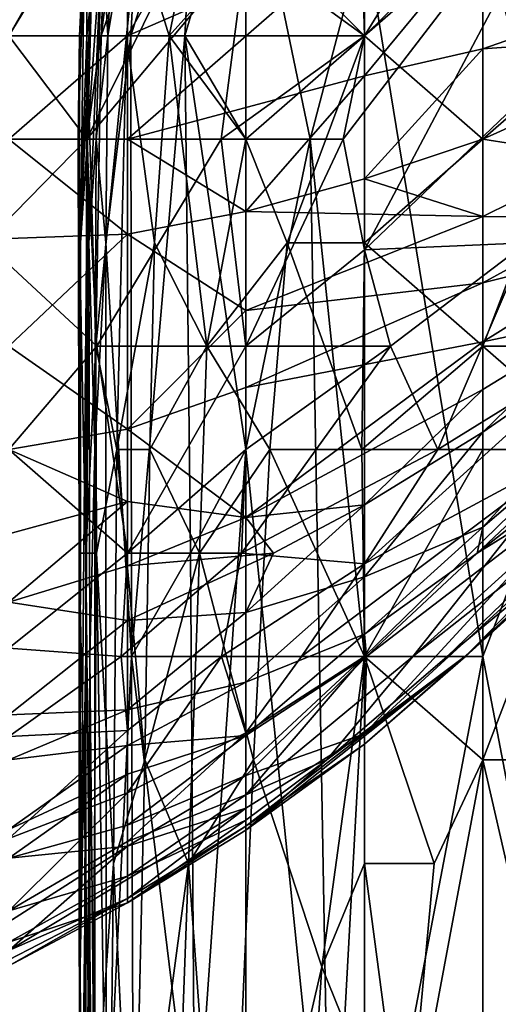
# Model space of a CAD drawing. Extents: x -161 to 11, y -10 to 160.
# Tile 89 of 256: x -1.0184 to -1.0004, y 0.1047 to 0.1418. Entities that reach past the tile are written whole.
import ezdxf

# ---------------------------------------------------------------- set-up
doc = ezdxf.new("R2010")
doc.units = 0

msp = doc.modelspace()

# ---------------------------------------------------------------- linework, layer by layer
for points in [[(-1.005416, 0.141224, 0.694248), (-0.995792, 0.156849, 0.69805), (-1.009887, 0.144478, 0.705862)], [(-0.996475, 0.150034, 0.690237), (-0.995792, 0.156849, 0.69805), (-1.005416, 0.141224, 0.694248)], [(-1.008208, 0.152943, 0.713675), (-1.015888, 0.137318, 0.705862), (-1.009887, 0.144478, 0.705862)], [(-1.015888, 0.137318, 0.705862), (-1.008208, 0.152943, 0.713675), (-1.014359, 0.148584, 0.717581)], [(-1.006221, 0.137318, 0.690237), (-0.996475, 0.150034, 0.690237), (-1.005416, 0.141224, 0.694248)], [(-0.996475, 0.150034, 0.690237), (-1.006221, 0.137318, 0.690237), (-1.005416, 0.133142, 0.682425)], [(-0.996475, 0.150034, 0.690237), (-1.005416, 0.133142, 0.682425), (-0.996965, 0.141224, 0.678519)], [(-1.014359, 0.149037, 0.543551), (-1.01883, 0.141224, 0.548389), (-1.023301, 0.149037, 0.54601)], [(-1.01883, 0.149037, 0.724142), (-1.01883, 0.141224, 0.714856), (-1.014359, 0.148584, 0.717581)], [(-1.01883, 0.141224, 0.548389), (-1.014359, 0.149037, 0.543551), (-1.014359, 0.141224, 0.547827)], [(-1.015895, 0.141224, 0.338675), (-1.015352, 0.141224, 0.342581), (-1.015019, 0.149037, 0.338675)], [(-1.015876, 0.14513, 0.334769), (-1.015895, 0.141224, 0.338675), (-1.015019, 0.149037, 0.338675)], [(-1.015352, 0.141224, 0.342581), (-1.013988, 0.14513, 0.346487), (-1.014359, 0.149037, 0.342419)], [(-1.014359, 0.149037, 0.342419), (-1.015019, 0.149037, 0.338675), (-1.015352, 0.141224, 0.342581)], [(-1.015095, 0.141224, 0.280081), (-1.015311, 0.14513, 0.283987), (-1.014685, 0.149037, 0.280081)], [(-1.014685, 0.149037, 0.280081), (-1.013813, 0.149037, 0.276175), (-1.015095, 0.141224, 0.280081)], [(-1.013813, 0.149037, 0.276175), (-1.014226, 0.141224, 0.276175), (-1.015095, 0.141224, 0.280081)], [(-1.005416, 0.14513, 0.545143), (-1.014359, 0.141224, 0.547827), (-1.009887, 0.149037, 0.542712)], [(-1.009887, 0.149037, 0.542712), (-1.014359, 0.141224, 0.547827), (-1.014359, 0.149037, 0.543551)], [(-1.013813, 0.149037, 0.276175), (-1.011772, 0.149037, 0.272269), (-1.014226, 0.141224, 0.276175)], [(-1.011772, 0.149037, 0.272269), (-1.012193, 0.141224, 0.272269), (-1.014226, 0.141224, 0.276175)], [(-1.012193, 0.141224, 0.272269), (-1.011772, 0.149037, 0.272269), (-1.009887, 0.149037, 0.270293)], [(-1.009887, 0.137318, 0.269948), (-1.012193, 0.141224, 0.272269), (-1.009887, 0.149037, 0.270293)], [(-1.007463, 0.137318, 0.268362), (-1.009887, 0.137318, 0.269948), (-1.009887, 0.149037, 0.270293)], [(-1.009887, 0.149037, 0.270293), (-1.005416, 0.14513, 0.267346), (-1.007463, 0.137318, 0.268362)], [(-0.992004, 0.149037, 0.364931), (-1.000946, 0.14513, 0.361712), (-0.996475, 0.141224, 0.365656)], [(-1.000946, 0.14513, 0.266052), (-0.996475, 0.149037, 0.265619), (-0.996475, 0.129505, 0.265752)], [(-1.015888, 0.137318, 0.705862), (-1.014359, 0.148584, 0.717581), (-1.01883, 0.141224, 0.714856)], [(-1.015985, 0.14513, 0.32305), (-1.016213, 0.137318, 0.326956), (-1.016163, 0.141224, 0.330862)], [(-1.016127, 0.133412, 0.319144), (-1.016213, 0.137318, 0.326956), (-1.015985, 0.14513, 0.32305)], [(-1.015895, 0.141224, 0.338675), (-1.015876, 0.14513, 0.334769), (-1.016163, 0.141224, 0.330862)], [(-1.015985, 0.14513, 0.32305), (-1.016163, 0.141224, 0.330862), (-1.015876, 0.14513, 0.334769)], [(-1.015656, 0.14513, 0.299612), (-1.016127, 0.133412, 0.319144), (-1.015985, 0.14513, 0.32305)], [(-1.015656, 0.14513, 0.299612), (-1.015871, 0.137318, 0.299612), (-1.016127, 0.133412, 0.319144)], [(-1.015311, 0.14513, 0.283987), (-1.015871, 0.137318, 0.299612), (-1.015656, 0.14513, 0.299612)], [(-1.015871, 0.137318, 0.299612), (-1.015311, 0.14513, 0.283987), (-1.015819, 0.133412, 0.2918)], [(-1.015819, 0.133412, 0.2918), (-1.015311, 0.14513, 0.283987), (-1.01554, 0.137318, 0.283987)], [(-1.015311, 0.14513, 0.283987), (-1.015095, 0.141224, 0.280081), (-1.01554, 0.137318, 0.283987)], [(-1.013988, 0.14513, 0.346487), (-1.015352, 0.141224, 0.342581), (-1.014398, 0.141224, 0.346487)], [(-1.013988, 0.14513, 0.346487), (-1.014398, 0.141224, 0.346487), (-1.012782, 0.141224, 0.350394)], [(-1.005416, 0.139718, 0.549612), (-1.014359, 0.137318, 0.550573), (-1.005416, 0.14513, 0.545143)], [(-1.005416, 0.14513, 0.545143), (-1.014359, 0.137318, 0.550573), (-1.014359, 0.141224, 0.547827)], [(-1.011986, 0.14513, 0.350394), (-1.013988, 0.14513, 0.346487), (-1.012782, 0.141224, 0.350394)], [(-1.009284, 0.14513, 0.3543), (-1.012782, 0.141224, 0.350394), (-1.005416, 0.141224, 0.359545)], [(-1.011986, 0.14513, 0.350394), (-1.012782, 0.141224, 0.350394), (-1.009284, 0.14513, 0.3543)], [(-1.009284, 0.14513, 0.3543), (-1.005416, 0.141224, 0.359545), (-1.00553, 0.14513, 0.358206)], [(-1.007463, 0.137318, 0.268362), (-1.005416, 0.14513, 0.267346), (-1.005416, 0.117787, 0.267564)], [(-1.005416, 0.141224, 0.359545), (-1.000946, 0.14513, 0.361712), (-1.00553, 0.14513, 0.358206)], [(-1.005416, 0.139718, 0.549612), (-1.005416, 0.14513, 0.545143), (-1.000946, 0.14513, 0.545472)], [(-1.000946, 0.140734, 0.549612), (-1.005416, 0.139718, 0.549612), (-1.000946, 0.14513, 0.545472)], [(-1.000946, 0.137318, 0.363975), (-1.000946, 0.14513, 0.361712), (-1.005416, 0.141224, 0.359545)], [(-1.005416, 0.14513, 0.267346), (-1.000946, 0.14513, 0.266052), (-1.000946, 0.117787, 0.266281)], [(-1.000946, 0.117787, 0.266281), (-1.005416, 0.117787, 0.267564), (-1.005416, 0.14513, 0.267346)], [(-1.000946, 0.140734, 0.549612), (-1.000946, 0.14513, 0.545472), (-0.996475, 0.142296, 0.549612)], [(-1.000946, 0.137318, 0.363975), (-0.996475, 0.141224, 0.365656), (-1.000946, 0.14513, 0.361712)], [(-0.996475, 0.129505, 0.265752), (-1.000946, 0.117787, 0.266281), (-1.000946, 0.14513, 0.266052)], [(-1.009887, 0.144478, 0.705862), (-1.015888, 0.137318, 0.705862), (-1.010823, 0.137318, 0.69805)], [(-1.009887, 0.144478, 0.705862), (-1.010823, 0.137318, 0.69805), (-1.005416, 0.141224, 0.694248)], [(-1.000946, 0.140734, 0.549612), (-0.996475, 0.142296, 0.549612), (-0.992004, 0.14137, 0.553519)], [(-1.000946, 0.137318, 0.553502), (-0.992004, 0.14137, 0.553519), (-0.996475, 0.136613, 0.557425)], [(-0.992004, 0.14137, 0.553519), (-1.000946, 0.137318, 0.553502), (-1.000946, 0.140734, 0.549612)], [(-1.01883, 0.141224, 0.714856), (-1.019731, 0.133412, 0.705862), (-1.015888, 0.137318, 0.705862)], [(-1.01883, 0.137318, 0.550836), (-1.01883, 0.141224, 0.548389), (-1.014359, 0.141224, 0.547827)], [(-1.014359, 0.137318, 0.550573), (-1.01883, 0.137318, 0.550836), (-1.014359, 0.141224, 0.547827)], [(-1.016213, 0.137318, 0.326956), (-1.016168, 0.133412, 0.334769), (-1.016163, 0.141224, 0.330862)], [(-1.015895, 0.141224, 0.338675), (-1.016163, 0.141224, 0.330862), (-1.016168, 0.133412, 0.334769)], [(-1.015895, 0.141224, 0.338675), (-1.016168, 0.133412, 0.334769), (-1.015933, 0.121693, 0.338675)], [(-1.015933, 0.121693, 0.338675), (-1.015548, 0.129505, 0.342581), (-1.015895, 0.141224, 0.338675)], [(-1.015352, 0.141224, 0.342581), (-1.015895, 0.141224, 0.338675), (-1.015548, 0.129505, 0.342581)], [(-1.015548, 0.129505, 0.342581), (-1.014398, 0.141224, 0.346487), (-1.015352, 0.141224, 0.342581)], [(-1.014398, 0.141224, 0.346487), (-1.015548, 0.129505, 0.342581), (-1.01476, 0.125599, 0.346487)], [(-1.015172, 0.133412, 0.280081), (-1.01554, 0.137318, 0.283987), (-1.015095, 0.141224, 0.280081)], [(-1.015172, 0.133412, 0.280081), (-1.015095, 0.141224, 0.280081), (-1.014226, 0.141224, 0.276175)], [(-1.015172, 0.133412, 0.280081), (-1.014226, 0.141224, 0.276175), (-1.014204, 0.117787, 0.276175)], [(-1.01476, 0.125599, 0.346487), (-1.013334, 0.133412, 0.350394), (-1.014398, 0.141224, 0.346487)], [(-1.013334, 0.133412, 0.350394), (-1.012782, 0.141224, 0.350394), (-1.014398, 0.141224, 0.346487)], [(-1.014226, 0.141224, 0.276175), (-1.012193, 0.141224, 0.272269), (-1.014204, 0.117787, 0.276175)], [(-1.011984, 0.121693, 0.272269), (-1.014204, 0.117787, 0.276175), (-1.012193, 0.141224, 0.272269)], [(-1.013334, 0.133412, 0.350394), (-1.011365, 0.129505, 0.3543), (-1.012782, 0.141224, 0.350394)], [(-1.012782, 0.141224, 0.350394), (-1.009887, 0.137318, 0.355563), (-1.005416, 0.141224, 0.359545)], [(-1.009887, 0.137318, 0.355563), (-1.012782, 0.141224, 0.350394), (-1.011365, 0.129505, 0.3543)], [(-1.012193, 0.141224, 0.272269), (-1.009887, 0.137318, 0.269948), (-1.009887, 0.125599, 0.270129)], [(-1.011984, 0.121693, 0.272269), (-1.012193, 0.141224, 0.272269), (-1.009887, 0.125599, 0.270129)], [(-1.006221, 0.137318, 0.690237), (-1.005416, 0.141224, 0.694248), (-1.010823, 0.137318, 0.69805)], [(-1.005416, 0.141224, 0.359545), (-1.009887, 0.137318, 0.355563), (-1.008337, 0.133412, 0.358206)], [(-1.008337, 0.133412, 0.358206), (-1.005416, 0.133412, 0.361256), (-1.005416, 0.141224, 0.359545)], [(-1.000946, 0.137318, 0.363975), (-1.005416, 0.141224, 0.359545), (-1.005416, 0.133412, 0.361256)], [(-0.996965, 0.141224, 0.678519), (-1.005416, 0.133142, 0.682425), (-0.999305, 0.133412, 0.670706)], [(-1.000946, 0.129505, 0.365345), (-0.992004, 0.129505, 0.370187), (-0.996475, 0.141224, 0.365656)], [(-1.000946, 0.129505, 0.365345), (-0.996475, 0.141224, 0.365656), (-1.000946, 0.137318, 0.363975)], [(-1.000946, 0.140734, 0.549612), (-1.005416, 0.135818, 0.553519), (-1.005416, 0.139718, 0.549612)], [(-1.005416, 0.135818, 0.553519), (-1.000946, 0.140734, 0.549612), (-1.000946, 0.137318, 0.553502)], [(-1.005416, 0.139718, 0.549612), (-1.009887, 0.13459, 0.553519), (-1.014359, 0.137318, 0.550573)], [(-1.009887, 0.13459, 0.553519), (-1.005416, 0.139718, 0.549612), (-1.005416, 0.135818, 0.553519)], [(-1.023301, 0.133412, 0.554076), (-1.01883, 0.137318, 0.550836), (-1.014359, 0.133731, 0.553519)], [(-1.015517, 0.129505, 0.694144), (-1.015888, 0.137318, 0.705862), (-1.019731, 0.133412, 0.705862)], [(-1.014359, 0.137318, 0.550573), (-1.014359, 0.133731, 0.553519), (-1.01883, 0.137318, 0.550836)], [(-1.016213, 0.137318, 0.326956), (-1.016127, 0.133412, 0.319144), (-1.016175, 0.121693, 0.326956)], [(-1.016168, 0.133412, 0.334769), (-1.016213, 0.137318, 0.326956), (-1.016181, 0.121693, 0.330862)], [(-1.016175, 0.121693, 0.326956), (-1.016181, 0.121693, 0.330862), (-1.016213, 0.137318, 0.326956)], [(-1.016127, 0.133412, 0.319144), (-1.015871, 0.137318, 0.299612), (-1.016138, 0.106068, 0.319144)], [(-1.015871, 0.137318, 0.299612), (-1.015924, 0.117787, 0.295706), (-1.016138, 0.106068, 0.319144)], [(-1.015871, 0.137318, 0.299612), (-1.015819, 0.133412, 0.2918), (-1.015924, 0.117787, 0.295706)], [(-1.015517, 0.129505, 0.694144), (-1.010823, 0.137318, 0.69805), (-1.015888, 0.137318, 0.705862)], [(-1.01554, 0.137318, 0.283987), (-1.015588, 0.125599, 0.283987), (-1.015819, 0.133412, 0.2918)], [(-1.01554, 0.137318, 0.283987), (-1.015172, 0.133412, 0.280081), (-1.015588, 0.125599, 0.283987)], [(-1.010823, 0.137318, 0.69805), (-1.015517, 0.129505, 0.694144), (-1.009887, 0.129505, 0.684895)], [(-1.009887, 0.13459, 0.553519), (-1.014359, 0.133731, 0.553519), (-1.014359, 0.137318, 0.550573)], [(-1.009887, 0.137318, 0.355563), (-1.011365, 0.129505, 0.3543), (-1.008337, 0.133412, 0.358206)], [(-1.010823, 0.137318, 0.69805), (-1.009887, 0.129505, 0.684895), (-1.006221, 0.137318, 0.690237)], [(-1.005416, 0.133142, 0.682425), (-1.006221, 0.137318, 0.690237), (-1.009887, 0.129505, 0.684895)], [(-1.009887, 0.125599, 0.270129), (-1.009887, 0.137318, 0.269948), (-1.007463, 0.137318, 0.268362)], [(-1.007463, 0.137318, 0.268362), (-1.0067, 0.094349, 0.268362), (-1.009887, 0.125599, 0.270129)], [(-1.0067, 0.094349, 0.268362), (-1.007463, 0.137318, 0.268362), (-1.005416, 0.117787, 0.267564)], [(-1.000946, 0.137318, 0.553502), (-1.000946, 0.134398, 0.557425), (-1.005416, 0.135818, 0.553519)], [(-1.000946, 0.137318, 0.363975), (-1.005416, 0.133412, 0.361256), (-1.000946, 0.129505, 0.365345)], [(-0.996475, 0.136613, 0.557425), (-1.000946, 0.134398, 0.557425), (-1.000946, 0.137318, 0.553502)], [(-1.000946, 0.134398, 0.557425), (-0.996475, 0.136613, 0.557425), (-0.996475, 0.134348, 0.561331)], [(-1.009887, 0.13459, 0.553519), (-1.005416, 0.135818, 0.553519), (-1.000946, 0.134398, 0.557425)], [(-1.014359, 0.133731, 0.553519), (-1.009887, 0.13459, 0.553519), (-1.009887, 0.130846, 0.557425)], [(-1.009887, 0.130846, 0.557425), (-1.009887, 0.13459, 0.553519), (-1.000946, 0.134398, 0.557425)], [(-1.009887, 0.130846, 0.557425), (-1.000946, 0.134398, 0.557425), (-1.000946, 0.131898, 0.561331)], [(-1.000946, 0.131898, 0.561331), (-1.000946, 0.134398, 0.557425), (-0.996475, 0.134348, 0.561331)], [(-1.000946, 0.131898, 0.561331), (-0.996475, 0.134348, 0.561331), (-0.994955, 0.133412, 0.565237)], [(-1.014359, 0.133731, 0.553519), (-1.01883, 0.129505, 0.557108), (-1.023301, 0.133412, 0.554076)], [(-1.01883, 0.129505, 0.557108), (-1.014359, 0.133731, 0.553519), (-1.014359, 0.126369, 0.561331)], [(-1.014359, 0.133731, 0.553519), (-1.009887, 0.130846, 0.557425), (-1.014359, 0.126369, 0.561331)], [(-1.019731, 0.133412, 0.705862), (-1.01883, 0.125599, 0.692661), (-1.015517, 0.129505, 0.694144)], [(-1.016181, 0.121693, 0.330862), (-1.015933, 0.121693, 0.338675), (-1.016168, 0.133412, 0.334769)], [(-1.016138, 0.106068, 0.319144), (-1.016175, 0.121693, 0.326956), (-1.016127, 0.133412, 0.319144)], [(-1.015819, 0.133412, 0.2918), (-1.015778, 0.117787, 0.287894), (-1.015924, 0.117787, 0.295706)], [(-1.015819, 0.133412, 0.2918), (-1.015588, 0.125599, 0.283987), (-1.015778, 0.117787, 0.287894)], [(-1.015172, 0.133412, 0.280081), (-1.015163, 0.098255, 0.280081), (-1.015588, 0.125599, 0.283987)], [(-1.015163, 0.098255, 0.280081), (-1.015172, 0.133412, 0.280081), (-1.014204, 0.117787, 0.276175)], [(-1.013334, 0.133412, 0.350394), (-1.01476, 0.125599, 0.346487), (-1.013514, 0.125599, 0.350394)], [(-1.013334, 0.133412, 0.350394), (-1.013514, 0.125599, 0.350394), (-1.011365, 0.129505, 0.3543)], [(-1.011365, 0.129505, 0.3543), (-1.008988, 0.125599, 0.358206), (-1.008337, 0.133412, 0.358206)], [(-1.004436, 0.129505, 0.674612), (-1.005416, 0.133142, 0.682425), (-1.009887, 0.129505, 0.684895)], [(-1.008337, 0.133412, 0.358206), (-1.008988, 0.125599, 0.358206), (-1.005517, 0.125599, 0.362112)], [(-1.005416, 0.133412, 0.361256), (-1.008337, 0.133412, 0.358206), (-1.005517, 0.125599, 0.362112)], [(-1.005517, 0.125599, 0.362112), (-1.000946, 0.129505, 0.365345), (-1.005416, 0.133412, 0.361256)], [(-1.004436, 0.129505, 0.674612), (-0.999305, 0.133412, 0.670706), (-1.005416, 0.133142, 0.682425)], [(-1.002647, 0.125599, 0.662894), (-0.999305, 0.133412, 0.670706), (-1.004436, 0.129505, 0.674612)], [(-1.002647, 0.125599, 0.662894), (-0.99634, 0.129505, 0.655081), (-0.999305, 0.133412, 0.670706)], [(-0.996475, 0.130612, 0.569144), (-1.000946, 0.129665, 0.565237), (-0.994955, 0.133412, 0.565237)], [(-1.000946, 0.129665, 0.565237), (-1.000946, 0.131898, 0.561331), (-0.994955, 0.133412, 0.565237)], [(-1.000946, 0.126253, 0.57305), (-0.996475, 0.130612, 0.569144), (-0.992004, 0.132454, 0.57305)], [(-0.992004, 0.130309, 0.580862), (-1.000946, 0.122674, 0.584769), (-0.992004, 0.132454, 0.57305)], [(-1.000946, 0.126253, 0.57305), (-0.992004, 0.132454, 0.57305), (-1.000946, 0.122674, 0.584769)], [(-1.000946, 0.131898, 0.561331), (-1.009887, 0.127941, 0.561331), (-1.009887, 0.130846, 0.557425)], [(-1.009887, 0.127941, 0.561331), (-1.000946, 0.131898, 0.561331), (-1.000946, 0.129665, 0.565237)], [(-1.014359, 0.126369, 0.561331), (-1.009887, 0.130846, 0.557425), (-1.009887, 0.127941, 0.561331)], [(-1.000946, 0.127865, 0.569144), (-0.996475, 0.130612, 0.569144), (-1.000946, 0.126253, 0.57305)], [(-1.000946, 0.129665, 0.565237), (-0.996475, 0.130612, 0.569144), (-1.000946, 0.127865, 0.569144)], [(-0.991236, 0.129505, 0.588675), (-1.001158, 0.121693, 0.588675), (-0.992004, 0.130309, 0.580862)], [(-1.000946, 0.122674, 0.584769), (-0.992004, 0.130309, 0.580862), (-1.001158, 0.121693, 0.588675)], [(-1.01883, 0.129505, 0.557108), (-1.014359, 0.126369, 0.561331), (-1.01883, 0.125599, 0.561188)], [(-1.015517, 0.129505, 0.694144), (-1.01883, 0.125599, 0.692661), (-1.014359, 0.121693, 0.67864)], [(-1.015548, 0.129505, 0.342581), (-1.015933, 0.121693, 0.338675), (-1.01553, 0.121693, 0.342581)], [(-1.01553, 0.121693, 0.342581), (-1.01476, 0.125599, 0.346487), (-1.015548, 0.129505, 0.342581)], [(-1.015517, 0.129505, 0.694144), (-1.014359, 0.121693, 0.67864), (-1.009887, 0.129505, 0.684895)], [(-1.014359, 0.121693, 0.67864), (-1.009887, 0.125599, 0.678065), (-1.009887, 0.129505, 0.684895)], [(-1.011365, 0.129505, 0.3543), (-1.013514, 0.125599, 0.350394), (-1.011639, 0.121693, 0.3543)], [(-1.011365, 0.129505, 0.3543), (-1.011639, 0.121693, 0.3543), (-1.008988, 0.125599, 0.358206)], [(-1.010059, 0.121693, 0.670706), (-1.004436, 0.129505, 0.674612), (-1.009887, 0.125599, 0.678065)], [(-1.004436, 0.129505, 0.674612), (-1.010059, 0.121693, 0.670706), (-1.002647, 0.125599, 0.662894)], [(-1.009887, 0.123036, 0.569144), (-1.009887, 0.127941, 0.561331), (-1.000946, 0.129665, 0.565237)], [(-1.000946, 0.127865, 0.569144), (-1.009887, 0.123036, 0.569144), (-1.000946, 0.129665, 0.565237)], [(-1.009887, 0.125599, 0.678065), (-1.004436, 0.129505, 0.674612), (-1.009887, 0.129505, 0.684895)], [(-1.000946, 0.129505, 0.365345), (-1.005517, 0.125599, 0.362112), (-1.000946, 0.125599, 0.365887)], [(-0.99634, 0.129505, 0.655081), (-1.002647, 0.125599, 0.662894), (-1.005416, 0.12128, 0.658987)], [(-0.997406, 0.125599, 0.647269), (-0.99634, 0.129505, 0.655081), (-1.005416, 0.12128, 0.658987)], [(-0.996475, 0.124593, 0.592581), (-1.001158, 0.121693, 0.588675), (-0.991236, 0.129505, 0.588675)], [(-0.992004, 0.129505, 0.370187), (-1.000946, 0.129505, 0.365345), (-0.996475, 0.125599, 0.368502)], [(-1.000946, 0.125599, 0.365887), (-0.996475, 0.125599, 0.368502), (-1.000946, 0.129505, 0.365345)], [(-0.996475, 0.129505, 0.265752), (-0.996475, 0.094349, 0.265804), (-1.000946, 0.117787, 0.266281)], [(-1.014359, 0.126369, 0.561331), (-1.009887, 0.127941, 0.561331), (-1.009887, 0.123036, 0.569144)], [(-1.005416, 0.123512, 0.57305), (-1.009887, 0.123036, 0.569144), (-1.000946, 0.127865, 0.569144)], [(-1.000946, 0.126253, 0.57305), (-1.005416, 0.123512, 0.57305), (-1.000946, 0.127865, 0.569144)], [(-1.01883, 0.125599, 0.561188), (-1.014359, 0.126369, 0.561331), (-1.014359, 0.123639, 0.565237)], [(-1.014359, 0.123639, 0.565237), (-1.014359, 0.126369, 0.561331), (-1.009887, 0.123036, 0.569144)], [(-1.000946, 0.122674, 0.584769), (-1.005416, 0.12079, 0.580862), (-1.000946, 0.126253, 0.57305)], [(-1.005416, 0.12079, 0.580862), (-1.005416, 0.123512, 0.57305), (-1.000946, 0.126253, 0.57305)], [(-1.01883, 0.122419, 0.565237), (-1.01883, 0.125599, 0.561188), (-1.014359, 0.123639, 0.565237)], [(-1.01883, 0.118095, 0.678519), (-1.014359, 0.121693, 0.67864), (-1.01883, 0.125599, 0.692661)], [(-1.015584, 0.098255, 0.283987), (-1.015778, 0.117787, 0.287894), (-1.015588, 0.125599, 0.283987)], [(-1.015588, 0.125599, 0.283987), (-1.015163, 0.098255, 0.280081), (-1.015584, 0.098255, 0.283987)], [(-1.01476, 0.125599, 0.346487), (-1.01553, 0.121693, 0.342581), (-1.014891, 0.109974, 0.346487)], [(-1.014891, 0.109974, 0.346487), (-1.013704, 0.11388, 0.350394), (-1.01476, 0.125599, 0.346487)], [(-1.013704, 0.11388, 0.350394), (-1.013514, 0.125599, 0.350394), (-1.01476, 0.125599, 0.346487)], [(-1.010059, 0.121693, 0.670706), (-1.009887, 0.125599, 0.678065), (-1.014359, 0.121693, 0.67864)], [(-1.013704, 0.11388, 0.350394), (-1.011639, 0.121693, 0.3543), (-1.013514, 0.125599, 0.350394)], [(-1.011984, 0.121693, 0.272269), (-1.009887, 0.125599, 0.270129), (-1.01182, 0.098255, 0.272269)], [(-1.01182, 0.098255, 0.272269), (-1.009887, 0.125599, 0.270129), (-1.009887, 0.078724, 0.270518)], [(-1.009604, 0.11388, 0.358206), (-1.008988, 0.125599, 0.358206), (-1.011639, 0.121693, 0.3543)], [(-1.010059, 0.121693, 0.670706), (-1.005416, 0.12128, 0.658987), (-1.002647, 0.125599, 0.662894)], [(-1.0067, 0.094349, 0.268362), (-1.009887, 0.078724, 0.270518), (-1.009887, 0.125599, 0.270129)], [(-1.009604, 0.11388, 0.358206), (-1.005416, 0.117787, 0.362894), (-1.008988, 0.125599, 0.358206)], [(-1.005517, 0.125599, 0.362112), (-1.008988, 0.125599, 0.358206), (-1.005416, 0.117787, 0.362894)], [(-1.005416, 0.12128, 0.658987), (-1.007791, 0.117787, 0.655081), (-0.997406, 0.125599, 0.647269)], [(-1.007791, 0.117787, 0.655081), (-1.005416, 0.117787, 0.647364), (-0.997406, 0.125599, 0.647269)], [(-1.005416, 0.117787, 0.362894), (-1.000946, 0.125599, 0.365887), (-1.005517, 0.125599, 0.362112)], [(-1.003591, 0.117787, 0.639456), (-0.997406, 0.125599, 0.647269), (-1.005416, 0.117787, 0.647364)], [(-1.000946, 0.125599, 0.365887), (-1.005416, 0.117787, 0.362894), (-1.000946, 0.11388, 0.367093)], [(-0.994974, 0.125599, 0.63555), (-0.997406, 0.125599, 0.647269), (-1.003591, 0.117787, 0.639456)], [(-0.994974, 0.125599, 0.63555), (-1.003591, 0.117787, 0.639456), (-0.996475, 0.123398, 0.631644)], [(-1.000946, 0.11388, 0.367093), (-0.996592, 0.11388, 0.369925), (-0.996475, 0.125599, 0.368502)], [(-0.996475, 0.125599, 0.368502), (-1.000946, 0.125599, 0.365887), (-1.000946, 0.11388, 0.367093)], [(-0.996475, 0.123067, 0.6043), (-1.005416, 0.114865, 0.612112), (-0.996475, 0.124593, 0.592581)], [(-1.005344, 0.117787, 0.592581), (-0.996475, 0.124593, 0.592581), (-1.005416, 0.114865, 0.612112)], [(-1.005344, 0.117787, 0.592581), (-1.001158, 0.121693, 0.588675), (-0.996475, 0.124593, 0.592581)], [(-1.01883, 0.122419, 0.565237), (-1.014359, 0.123639, 0.565237), (-1.01883, 0.119841, 0.569144)], [(-1.01883, 0.119841, 0.569144), (-1.014359, 0.123639, 0.565237), (-1.014359, 0.121214, 0.569144)], [(-1.014359, 0.121214, 0.569144), (-1.014359, 0.123639, 0.565237), (-1.009887, 0.123036, 0.569144)], [(-1.009887, 0.123036, 0.569144), (-1.005416, 0.123512, 0.57305), (-1.008852, 0.121693, 0.57305)], [(-1.009887, 0.119453, 0.576956), (-1.008852, 0.121693, 0.57305), (-1.005416, 0.123512, 0.57305)], [(-1.009887, 0.119453, 0.576956), (-1.005416, 0.123512, 0.57305), (-1.005416, 0.12079, 0.580862)], [(-1.003591, 0.117787, 0.639456), (-1.002301, 0.117787, 0.631644), (-0.996475, 0.123398, 0.631644)], [(-0.996475, 0.123398, 0.631644), (-1.002301, 0.117787, 0.631644), (-0.996475, 0.122624, 0.623831)], [(-1.014359, 0.121214, 0.569144), (-1.009887, 0.123036, 0.569144), (-1.008852, 0.121693, 0.57305)], [(-1.001605, 0.117787, 0.616019), (-1.005416, 0.114865, 0.612112), (-0.996475, 0.123067, 0.6043)], [(-0.996475, 0.12243, 0.616019), (-1.001605, 0.117787, 0.616019), (-0.996475, 0.123067, 0.6043)], [(-1.001158, 0.121693, 0.588675), (-1.005416, 0.118623, 0.588675), (-1.000946, 0.122674, 0.584769)], [(-1.005416, 0.12079, 0.580862), (-1.000946, 0.122674, 0.584769), (-1.005416, 0.118623, 0.588675)], [(-1.001622, 0.117787, 0.623831), (-0.996475, 0.122624, 0.623831), (-1.002301, 0.117787, 0.631644)], [(-0.996475, 0.122624, 0.623831), (-1.001622, 0.117787, 0.623831), (-0.996475, 0.12243, 0.616019)], [(-1.001622, 0.117787, 0.623831), (-1.001605, 0.117787, 0.616019), (-0.996475, 0.12243, 0.616019)], [(-1.014359, 0.121693, 0.67864), (-1.01883, 0.118095, 0.678519), (-1.014597, 0.117787, 0.670706)], [(-1.015933, 0.121693, 0.338675), (-1.016181, 0.121693, 0.330862), (-1.015945, 0.109974, 0.338675)], [(-1.016181, 0.121693, 0.330862), (-1.016175, 0.121693, 0.326956), (-1.016167, 0.090443, 0.334769)], [(-1.016167, 0.090443, 0.334769), (-1.015945, 0.109974, 0.338675), (-1.016181, 0.121693, 0.330862)], [(-1.016175, 0.121693, 0.326956), (-1.016138, 0.106068, 0.319144), (-1.016167, 0.090443, 0.334769)], [(-1.015945, 0.109974, 0.338675), (-1.015692, 0.098255, 0.342581), (-1.015933, 0.121693, 0.338675)], [(-1.01553, 0.121693, 0.342581), (-1.015933, 0.121693, 0.338675), (-1.015692, 0.098255, 0.342581)], [(-1.015692, 0.098255, 0.342581), (-1.014891, 0.109974, 0.346487), (-1.01553, 0.121693, 0.342581)], [(-1.010059, 0.121693, 0.670706), (-1.014597, 0.117787, 0.670706), (-1.010813, 0.117787, 0.662894)], [(-1.014359, 0.121693, 0.67864), (-1.014597, 0.117787, 0.670706), (-1.010059, 0.121693, 0.670706)], [(-1.009887, 0.119453, 0.576956), (-1.014359, 0.11914, 0.57305), (-1.008852, 0.121693, 0.57305)], [(-1.014359, 0.11914, 0.57305), (-1.014359, 0.121214, 0.569144), (-1.008852, 0.121693, 0.57305)], [(-1.014204, 0.117787, 0.276175), (-1.011984, 0.121693, 0.272269), (-1.01182, 0.098255, 0.272269)], [(-1.011639, 0.121693, 0.3543), (-1.013704, 0.11388, 0.350394), (-1.012059, 0.109974, 0.3543)], [(-1.011639, 0.121693, 0.3543), (-1.012059, 0.109974, 0.3543), (-1.009604, 0.11388, 0.358206)], [(-1.010813, 0.117787, 0.662894), (-1.005416, 0.12128, 0.658987), (-1.010059, 0.121693, 0.670706)], [(-1.005344, 0.117787, 0.592581), (-1.005416, 0.118623, 0.588675), (-1.001158, 0.121693, 0.588675)], [(-1.014359, 0.121214, 0.569144), (-1.014359, 0.11914, 0.57305), (-1.01883, 0.119841, 0.569144)], [(-1.010813, 0.117787, 0.662894), (-1.007791, 0.117787, 0.655081), (-1.005416, 0.12128, 0.658987)], [(-1.009887, 0.116821, 0.584769), (-1.005416, 0.12079, 0.580862), (-1.005416, 0.118623, 0.588675)], [(-1.009887, 0.116821, 0.584769), (-1.009887, 0.119453, 0.576956), (-1.005416, 0.12079, 0.580862)], [(-1.014359, 0.11914, 0.57305), (-1.01883, 0.115581, 0.576956), (-1.01883, 0.119841, 0.569144)], [(-1.014359, 0.11914, 0.57305), (-1.009887, 0.119453, 0.576956), (-1.014359, 0.115772, 0.580862)], [(-1.009887, 0.116821, 0.584769), (-1.014359, 0.115772, 0.580862), (-1.009887, 0.119453, 0.576956)], [(-1.01883, 0.115581, 0.576956), (-1.014359, 0.11914, 0.57305), (-1.014359, 0.115772, 0.580862)], [(-1.005344, 0.117787, 0.592581), (-1.009887, 0.114809, 0.592581), (-1.005416, 0.118623, 0.588675)], [(-1.009887, 0.114809, 0.592581), (-1.009887, 0.116821, 0.584769), (-1.005416, 0.118623, 0.588675)], [(-1.01883, 0.118095, 0.678519), (-1.01883, 0.114761, 0.670706), (-1.014597, 0.117787, 0.670706)], [(-1.014597, 0.117787, 0.670706), (-1.01883, 0.114761, 0.670706), (-1.014359, 0.114995, 0.662894)], [(-1.016138, 0.106068, 0.319144), (-1.015924, 0.117787, 0.295706), (-1.016044, 0.090443, 0.307425)], [(-1.015924, 0.117787, 0.295706), (-1.015939, 0.086537, 0.295706), (-1.016044, 0.090443, 0.307425)], [(-1.015924, 0.117787, 0.295706), (-1.015778, 0.117787, 0.287894), (-1.015939, 0.086537, 0.295706)], [(-1.015766, 0.086537, 0.287894), (-1.015939, 0.086537, 0.295706), (-1.015778, 0.117787, 0.287894)], [(-1.015584, 0.098255, 0.283987), (-1.015766, 0.086537, 0.287894), (-1.015778, 0.117787, 0.287894)], [(-1.014204, 0.117787, 0.276175), (-1.014029, 0.067005, 0.276175), (-1.015163, 0.098255, 0.280081)], [(-1.014597, 0.117787, 0.670706), (-1.014359, 0.114995, 0.662894), (-1.010813, 0.117787, 0.662894)], [(-1.010813, 0.117787, 0.662894), (-1.014359, 0.114995, 0.662894), (-1.014359, 0.112639, 0.655081)], [(-1.010813, 0.117787, 0.662894), (-1.014359, 0.112639, 0.655081), (-1.009887, 0.1149, 0.651175)], [(-1.01182, 0.098255, 0.272269), (-1.014029, 0.067005, 0.276175), (-1.014204, 0.117787, 0.276175)], [(-1.007791, 0.117787, 0.655081), (-1.010813, 0.117787, 0.662894), (-1.009887, 0.1149, 0.651175)], [(-1.007791, 0.117787, 0.655081), (-1.009887, 0.1149, 0.651175), (-1.005416, 0.117787, 0.647364)], [(-1.005416, 0.117787, 0.647364), (-1.009887, 0.112556, 0.639456), (-1.003591, 0.117787, 0.639456)], [(-1.005416, 0.117787, 0.647364), (-1.009887, 0.1149, 0.651175), (-1.009887, 0.112556, 0.639456)], [(-1.003591, 0.117787, 0.639456), (-1.009887, 0.112556, 0.639456), (-1.006838, 0.11388, 0.631644)], [(-1.009887, 0.111225, 0.623831), (-1.001622, 0.117787, 0.623831), (-1.006838, 0.11388, 0.631644)], [(-1.009887, 0.111225, 0.623831), (-1.005416, 0.11447, 0.619925), (-1.001622, 0.117787, 0.623831)], [(-1.005344, 0.117787, 0.592581), (-1.005416, 0.114865, 0.612112), (-1.009887, 0.113295, 0.600394)], [(-1.009887, 0.114809, 0.592581), (-1.005344, 0.117787, 0.592581), (-1.009887, 0.113295, 0.600394)], [(-1.005416, 0.117787, 0.362894), (-1.009604, 0.11388, 0.358206), (-1.007023, 0.106068, 0.362112)], [(-1.005416, 0.109974, 0.363564), (-1.005416, 0.117787, 0.362894), (-1.007023, 0.106068, 0.362112)], [(-1.003591, 0.117787, 0.639456), (-1.006838, 0.11388, 0.631644), (-1.002301, 0.117787, 0.631644)], [(-1.002301, 0.117787, 0.631644), (-1.006838, 0.11388, 0.631644), (-1.001622, 0.117787, 0.623831)], [(-1.005416, 0.094349, 0.267715), (-1.0067, 0.094349, 0.268362), (-1.005416, 0.117787, 0.267564)], [(-1.002781, 0.109974, 0.366019), (-1.000946, 0.11388, 0.367093), (-1.005416, 0.117787, 0.362894)], [(-1.005416, 0.109974, 0.363564), (-1.002781, 0.109974, 0.366019), (-1.005416, 0.117787, 0.362894)], [(-1.001622, 0.117787, 0.623831), (-1.005416, 0.11447, 0.619925), (-1.001605, 0.117787, 0.616019)], [(-1.005416, 0.11447, 0.619925), (-1.005416, 0.114865, 0.612112), (-1.001605, 0.117787, 0.616019)], [(-1.005416, 0.117787, 0.267564), (-1.000946, 0.117787, 0.266281), (-1.005416, 0.094349, 0.267715)], [(-1.000946, 0.117787, 0.266281), (-1.000946, 0.090443, 0.266379), (-1.005416, 0.094349, 0.267715)], [(-0.996475, 0.094349, 0.265804), (-1.000946, 0.090443, 0.266379), (-1.000946, 0.117787, 0.266281)], [(-1.009887, 0.114809, 0.592581), (-1.014359, 0.114424, 0.584769), (-1.009887, 0.116821, 0.584769)], [(-1.014359, 0.115772, 0.580862), (-1.009887, 0.116821, 0.584769), (-1.014359, 0.114424, 0.584769)], [(-1.014359, 0.114424, 0.584769), (-1.01883, 0.11388, 0.580843), (-1.014359, 0.115772, 0.580862)], [(-1.01883, 0.11388, 0.580843), (-1.01883, 0.115581, 0.576956), (-1.014359, 0.115772, 0.580862)], [(-1.01883, 0.114761, 0.670706), (-1.01883, 0.110911, 0.658987), (-1.014359, 0.114995, 0.662894)], [(-1.014359, 0.114995, 0.662894), (-1.01883, 0.110911, 0.658987), (-1.014359, 0.112639, 0.655081)], [(-1.009887, 0.1149, 0.651175), (-1.014359, 0.110803, 0.647269), (-1.009887, 0.112556, 0.639456)], [(-1.014359, 0.112639, 0.655081), (-1.014359, 0.110803, 0.647269), (-1.009887, 0.1149, 0.651175)], [(-1.014359, 0.111419, 0.596487), (-1.009887, 0.114809, 0.592581), (-1.009887, 0.113295, 0.600394)], [(-1.014359, 0.111419, 0.596487), (-1.014359, 0.113339, 0.588675), (-1.009887, 0.114809, 0.592581)], [(-1.009887, 0.114809, 0.592581), (-1.014359, 0.113339, 0.588675), (-1.014359, 0.114424, 0.584769)], [(-1.005416, 0.114865, 0.612112), (-1.009887, 0.11206, 0.608206), (-1.009887, 0.113295, 0.600394)], [(-1.005416, 0.11447, 0.619925), (-1.009887, 0.111381, 0.616019), (-1.005416, 0.114865, 0.612112)], [(-1.009887, 0.11206, 0.608206), (-1.005416, 0.114865, 0.612112), (-1.009887, 0.111381, 0.616019)], [(-1.014359, 0.113339, 0.588675), (-1.01883, 0.111257, 0.588675), (-1.014359, 0.114424, 0.584769)], [(-1.01883, 0.111257, 0.588675), (-1.01883, 0.11388, 0.580843), (-1.014359, 0.114424, 0.584769)], [(-1.009887, 0.111225, 0.623831), (-1.009887, 0.111381, 0.616019), (-1.005416, 0.11447, 0.619925)], [(-1.013704, 0.11388, 0.350394), (-1.014891, 0.109974, 0.346487), (-1.014149, 0.094349, 0.350394)], [(-1.014149, 0.094349, 0.350394), (-1.012059, 0.109974, 0.3543), (-1.013704, 0.11388, 0.350394)], [(-1.009604, 0.11388, 0.358206), (-1.012059, 0.109974, 0.3543), (-1.010632, 0.090443, 0.358206)], [(-1.007023, 0.106068, 0.362112), (-1.009604, 0.11388, 0.358206), (-1.010632, 0.090443, 0.358206)], [(-1.009887, 0.112556, 0.639456), (-1.009887, 0.111611, 0.631644), (-1.006838, 0.11388, 0.631644)], [(-1.009887, 0.111225, 0.623831), (-1.006838, 0.11388, 0.631644), (-1.009887, 0.111611, 0.631644)], [(-1.002781, 0.109974, 0.366019), (-1.003862, 0.098255, 0.366019), (-1.000946, 0.11388, 0.367093)], [(-1.000946, 0.086537, 0.36916), (-1.000946, 0.11388, 0.367093), (-1.003862, 0.098255, 0.366019)], [(-0.996592, 0.11388, 0.369925), (-1.000946, 0.11388, 0.367093), (-0.996475, 0.094349, 0.371606)], [(-1.000946, 0.11388, 0.367093), (-1.000946, 0.086537, 0.36916), (-0.996475, 0.094349, 0.371606)], [(-1.01883, 0.110173, 0.592581), (-1.014359, 0.113339, 0.588675), (-1.014359, 0.111419, 0.596487)], [(-1.01883, 0.111257, 0.588675), (-1.014359, 0.113339, 0.588675), (-1.01883, 0.110173, 0.592581)], [(-1.014359, 0.110625, 0.600394), (-1.009887, 0.113295, 0.600394), (-1.009887, 0.11206, 0.608206)], [(-1.014359, 0.110625, 0.600394), (-1.014359, 0.111419, 0.596487), (-1.009887, 0.113295, 0.600394)], [(-1.014359, 0.112639, 0.655081), (-1.01883, 0.110911, 0.658987), (-1.01883, 0.108179, 0.647269)], [(-1.014359, 0.112639, 0.655081), (-1.01883, 0.108179, 0.647269), (-1.014359, 0.110803, 0.647269)], [(-1.014359, 0.110803, 0.647269), (-1.014359, 0.109489, 0.639456), (-1.009887, 0.112556, 0.639456)], [(-1.009887, 0.112556, 0.639456), (-1.014359, 0.109489, 0.639456), (-1.009887, 0.111611, 0.631644)], [(-1.014359, 0.108644, 0.616019), (-1.01883, 0.106685, 0.612112), (-1.009887, 0.11206, 0.608206)], [(-1.009887, 0.11206, 0.608206), (-1.01883, 0.106685, 0.612112), (-1.014359, 0.110625, 0.600394)], [(-1.009887, 0.111381, 0.616019), (-1.014359, 0.108644, 0.616019), (-1.009887, 0.11206, 0.608206)], [(-1.014359, 0.108485, 0.627737), (-1.009887, 0.111225, 0.623831), (-1.009887, 0.111611, 0.631644)], [(-1.014359, 0.109489, 0.639456), (-1.014359, 0.108485, 0.627737), (-1.009887, 0.111611, 0.631644)], [(-1.01883, 0.110173, 0.592581), (-1.014359, 0.111419, 0.596487), (-1.014359, 0.110625, 0.600394)], [(-1.009887, 0.111225, 0.623831), (-1.014359, 0.108485, 0.627737), (-1.009887, 0.111381, 0.616019)], [(-1.014359, 0.108485, 0.627737), (-1.014359, 0.108644, 0.616019), (-1.009887, 0.111381, 0.616019)], [(-1.014359, 0.110803, 0.647269), (-1.01883, 0.108179, 0.647269), (-1.014359, 0.109489, 0.639456)], [(-1.01883, 0.106685, 0.612112), (-1.01883, 0.107762, 0.6043), (-1.014359, 0.110625, 0.600394)], [(-1.01883, 0.110173, 0.592581), (-1.014359, 0.110625, 0.600394), (-1.01883, 0.107762, 0.6043)], [(-1.015945, 0.109974, 0.338675), (-1.016167, 0.090443, 0.334769), (-1.016015, 0.094349, 0.338675)], [(-1.016015, 0.094349, 0.338675), (-1.015692, 0.098255, 0.342581), (-1.015945, 0.109974, 0.338675)], [(-1.015692, 0.098255, 0.342581), (-1.015321, 0.070912, 0.346487), (-1.014891, 0.109974, 0.346487)], [(-1.014149, 0.094349, 0.350394), (-1.014891, 0.109974, 0.346487), (-1.015321, 0.070912, 0.346487)], [(-1.012059, 0.109974, 0.3543), (-1.014149, 0.094349, 0.350394), (-1.012635, 0.094349, 0.3543)], [(-1.012635, 0.094349, 0.3543), (-1.010632, 0.090443, 0.358206), (-1.012059, 0.109974, 0.3543)], [(-1.003862, 0.098255, 0.366019), (-1.005416, 0.109974, 0.363564), (-1.007023, 0.106068, 0.362112)], [(-1.003862, 0.098255, 0.366019), (-1.002781, 0.109974, 0.366019), (-1.005416, 0.109974, 0.363564)], [(-1.014359, 0.108485, 0.627737), (-1.014359, 0.109489, 0.639456), (-1.01883, 0.107003, 0.639456)], [(-1.01883, 0.107003, 0.639456), (-1.014359, 0.109489, 0.639456), (-1.01883, 0.108179, 0.647269)], [(-1.014359, 0.108485, 0.627737), (-1.01883, 0.106102, 0.627737), (-1.014359, 0.108644, 0.616019)], [(-1.01883, 0.106328, 0.616019), (-1.014359, 0.108644, 0.616019), (-1.01883, 0.106102, 0.627737)], [(-1.01883, 0.106328, 0.616019), (-1.01883, 0.106685, 0.612112), (-1.014359, 0.108644, 0.616019)], [(-1.01883, 0.107003, 0.639456), (-1.01883, 0.106102, 0.627737), (-1.014359, 0.108485, 0.627737)], [(-1.016138, 0.106068, 0.319144), (-1.016201, 0.086537, 0.326956), (-1.016167, 0.090443, 0.334769)], [(-1.016138, 0.106068, 0.319144), (-1.016044, 0.090443, 0.307425), (-1.016201, 0.086537, 0.326956)], [(-1.007523, 0.098255, 0.362112), (-1.007023, 0.106068, 0.362112), (-1.010632, 0.090443, 0.358206)], [(-1.007023, 0.106068, 0.362112), (-1.007523, 0.098255, 0.362112), (-1.003862, 0.098255, 0.366019)]]:
    msp.add_3dface(points)

doc.saveas('drawing.dxf')
